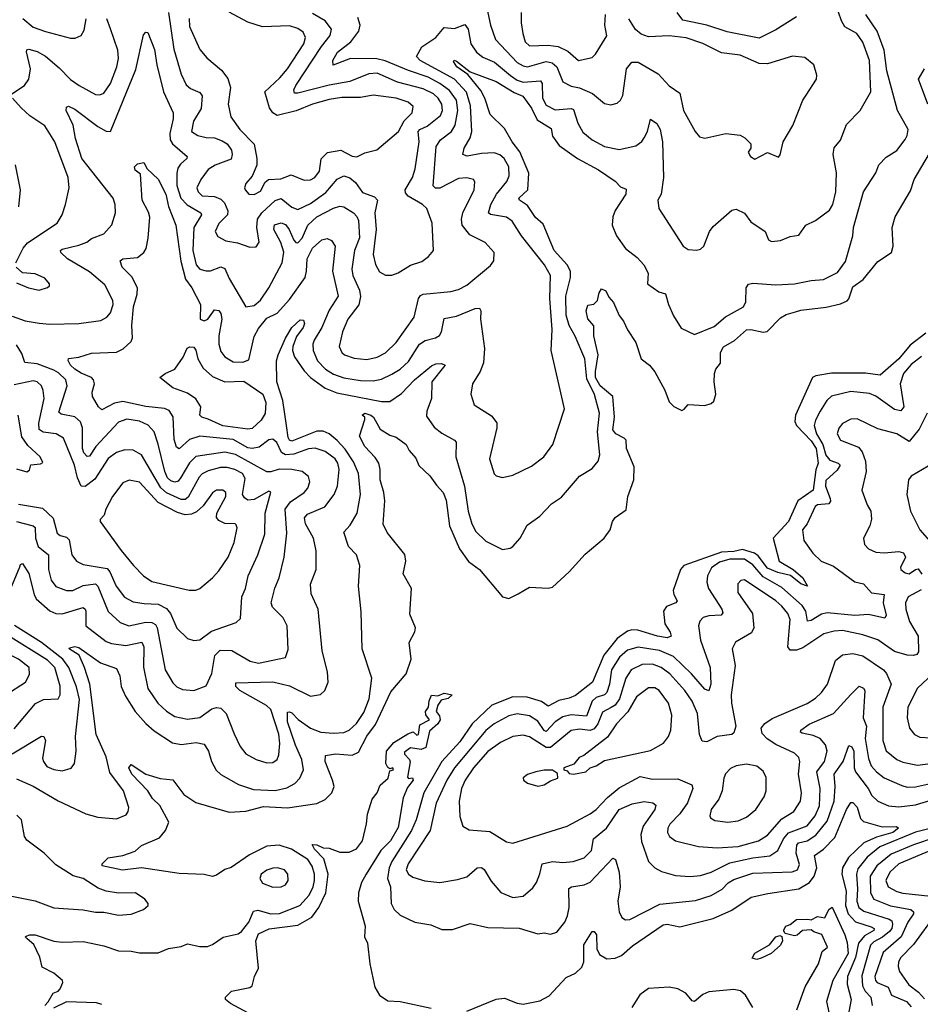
# Model space of a CAD drawing. Extents: x 1552294 to 1694791, y 811929 to 917222.
# Tile 22 of 256: x 1559891 to 1564208, y 849511 to 854231. Entities that reach past the tile are written whole.
import ezdxf

# ---------------------------------------------------------------- set-up
doc = ezdxf.new("R2010")
doc.units = 0

msp = doc.modelspace()

# ---------------------------------------------------------------- linework, layer by layer
at = {"layer": '0CON10XD'}
for points in [[(1562122.8, 854322.8), (1562148.2, 854205), (1562172, 854135), (1562276.2, 854026.2), (1562305, 854008.7), (1562325, 854004.8), (1562415, 854030), (1562444.2, 854024.2), (1562465.3, 854005), (1562495, 853932.9), (1562535, 853912.7), (1562575, 853904.7), (1562636.3, 853876.3), (1562695, 853828.9), (1562725, 853823.1), (1562755, 853830), (1562771.4, 853845), (1562782.7, 853867.3), (1562799.6, 853995), (1562825, 854026.4), (1562855, 854026.8), (1562950.9, 853970.9), (1563005, 853914.4), (1563055, 853878.1), (1563073.5, 853795), (1563128.6, 853695), (1563149.5, 853669.5), (1563175, 853662), (1563275.7, 853685.7), (1563345, 853677.1), (1563366.2, 853665), (1563396.2, 853635), (1563396.2, 853615), (1563382.9, 853595), (1563394.2, 853575), (1563415, 853562), (1563475, 853593.8), (1563528.3, 853571.7), (1563536.4, 853583.6), (1563550, 853645), (1563596.3, 853723.7), (1563645.7, 853845), (1563661.5, 853868.5), (1563710, 853945), (1563712.5, 853965), (1563697.1, 854015), (1563655, 854049.2), (1563595, 854055.6), (1563475, 854019.2), (1563435, 854020.3), (1563345, 854060), (1563255, 854072.3), (1563165, 854116.4), (1563085, 854144.2), (1563005, 854153.5), (1562905, 854148.7), (1562870.7, 854160.7), (1562843.2, 854183.2), (1562810.9, 854235)], [(1559848, 851505), (1559891.7, 851608.3), (1559895, 851618.8), (1559905, 851623.3), (1559935, 851575.8), (1559960.5, 851475), (1559970.8, 851455), (1560035, 851397.1), (1560065, 851385.2), (1560095, 851383.5), (1560195, 851412.7), (1560205, 851405.8), (1560207.6, 851395), (1560208.2, 851325), (1560305, 851250), (1560330.4, 851240.4), (1560400.3, 851230.3), (1560476.4, 851246.4), (1560486.4, 851225), (1560485, 851127.5), (1560505.3, 851025), (1560553.9, 850955), (1560595, 850916.8), (1560635, 850891.3), (1560695, 850878.4), (1560755, 850886.6), (1560812.1, 850927.9), (1560835, 850934.1), (1560855, 850931.3), (1560881.1, 850905), (1560918.4, 850808.4), (1560947.3, 850747.3), (1560975, 850712.2), (1561024.7, 850684.7), (1561075, 850668.2), (1561105, 850669.5), (1561124.7, 850685.3), (1561133.4, 850706.6), (1561138.3, 850761.7), (1561133.5, 850806.5), (1561095.2, 850925), (1561074.2, 850944.2), (1560946.5, 851015), (1560926.5, 851035), (1560927.1, 851052.9), (1561105, 851057.7), (1561185, 851038.1), (1561285, 850987.9), (1561333.3, 850996.7), (1561354.2, 851015), (1561369.4, 851055), (1561367.1, 851105), (1561341.5, 851205), (1561321.8, 851405), (1561288.6, 851478.6), (1561285.5, 851525), (1561312.3, 851595), (1561311.8, 851685), (1561299.3, 851745), (1561260.7, 851815), (1561256.8, 851843.2), (1561269.9, 851860.1), (1561353.9, 851896.1), (1561398.2, 851955), (1561414.7, 851995.3), (1561421.9, 852075), (1561415.7, 852105), (1561403.7, 852125), (1561355, 852161.6), (1561306.7, 852176.7), (1561275, 852173.2), (1561205, 852148.8), (1561164.4, 852145), (1561145.7, 852155.7), (1561123.5, 852203.5), (1561105, 852220.4), (1561085, 852216.2), (1561038.3, 852181.7), (1561005, 852175.2), (1560985, 852179.3), (1560915, 852218.6), (1560755, 852235.2), (1560705, 852218.1), (1560655, 852173.6), (1560642, 852182), (1560631.2, 852218.8), (1560627, 852327), (1560607.8, 852357.8), (1560585, 852366.6), (1560495, 852377.4), (1560385, 852400.9), (1560345, 852393), (1560285, 852360.5), (1560269.1, 852375), (1560239.5, 852425), (1560238.5, 852445), (1560248.9, 852485), (1560245.4, 852505), (1560235, 852515.9), (1560185, 852535.8), (1560154.7, 852555), (1560133.9, 852575), (1560122.7, 852597.3), (1560125, 852606), (1560175, 852612.5), (1560235, 852632.1), (1560355, 852637.7), (1560386.8, 852653.2), (1560425, 852687.5), (1560431.5, 852705), (1560427.8, 852765), (1560436.2, 852853.8), (1560454.2, 852915), (1560455.8, 852945), (1560428.8, 852998.8), (1560382.5, 853045), (1560372, 853075), (1560385.6, 853084.4), (1560455, 853090.4), (1560486.8, 853115), (1560496.6, 853133.4), (1560506.3, 853183.7), (1560514.2, 853284.2), (1560508.5, 853308.5), (1560478.9, 853365), (1560470, 853490), (1560445, 853508.8), (1560441.9, 853525), (1560455, 853539.2), (1560486.7, 853546.7), (1560502, 853515), (1560555, 853466), (1560591, 853395), (1560604.4, 853335), (1560639.6, 853245), (1560663.1, 853073.1), (1560686.3, 852986.3), (1560716.4, 852945), (1560757.1, 852865), (1560755.4, 852795.4), (1560775, 852787.3), (1560792.9, 852795), (1560825, 852839.5), (1560845, 852836.7), (1560855, 852822.5), (1560859.5, 852795), (1560845.7, 852715), (1560845.8, 852675), (1560855, 852640.8), (1560874.7, 852614.7), (1560915, 852590.9), (1560961.1, 852588.9), (1560989.6, 852600.4), (1561015, 852711.4), (1561035, 852751.2), (1561075, 852800.8), (1561125, 852824.4), (1561185, 852889.6), (1561258.7, 852995), (1561266.5, 853025), (1561269.8, 853085), (1561295, 853135.6), (1561340, 853175), (1561365, 853182.2), (1561385, 853171.9), (1561403.6, 853145), (1561391.2, 853025), (1561417.5, 852905), (1561375, 852838.8), (1561340, 852755), (1561302.6, 852695), (1561296.8, 852675), (1561298.2, 852645), (1561317.8, 852595), (1561357.1, 852555), (1561395, 852531), (1561445, 852513.9), (1561525, 852500.5), (1561585, 852499.5), (1561625, 852507.1), (1561675, 852531.2), (1561715, 852556), (1561755, 852592.7), (1561806.7, 852675), (1561835, 852692.7), (1561884.7, 852705.3), (1561902.7, 852717.3), (1561913.6, 852735), (1561925, 852797.8), (1561985, 852809.2), (1562075, 852846.2), (1562095, 852847.5), (1562100.8, 852835), (1562100.3, 852795), (1562119.6, 852655), (1562113.7, 852586.3), (1562098.5, 852545), (1562062.2, 852485), (1562053.1, 852435), (1562070, 852385), (1562152.3, 852332.3), (1562177.9, 852297.9), (1562178.8, 852275), (1562143.3, 852125), (1562165, 852053.8), (1562175, 852044.2), (1562205, 852035.7), (1562255, 852047.8), (1562345, 852090), (1562404, 852136), (1562446.9, 852195), (1562502.5, 852365), (1562438.9, 852645), (1562444, 852746), (1562432.5, 852895), (1562435.8, 853005), (1562406.4, 853055), (1562296.8, 853195), (1562251.5, 853265), (1562224, 853284), (1562147.7, 853297.7), (1562138.9, 853305), (1562149.3, 853345), (1562176.6, 853395), (1562226.9, 853455), (1562237.9, 853482.1), (1562236.3, 853525), (1562213.4, 853565), (1562192.7, 853582.7), (1562165, 853592.3), (1562105, 853589.4), (1562036.1, 853576.1), (1562015.6, 853585), (1562022, 853615), (1562051.1, 853665), (1562058.7, 853695), (1562052, 853818), (1562033, 853883), (1561974.9, 853944.9), (1561810.7, 854035), (1561793.8, 854055), (1561818.7, 854101.3), (1561885.3, 854145), (1561925, 854192.9), (1561975, 854188.9), (1562025, 854208.2), (1562041.3, 854185), (1562054.1, 854115), (1562081.4, 854075), (1562111.8, 854051.8), (1562167.1, 854027.1), (1562243.9, 853963.9), (1562275, 853941.5), (1562305, 853930.7), (1562387.9, 853937.9), (1562395.2, 853925), (1562396.9, 853855), (1562415, 853820.8), (1562458, 853798), (1562534.7, 853804.7), (1562545, 853800.8), (1562566.8, 853735), (1562591, 853691), (1562635, 853654.1), (1562695, 853622.4), (1562765, 853608.2), (1562845, 853626.2), (1562873.1, 853646.9), (1562885, 853664.4), (1562899.7, 853695), (1562915, 853753.8), (1562945, 853732.5), (1562960.7, 853705), (1562971.6, 853645), (1562977.3, 853475), (1562965.5, 853395), (1562949.2, 853365), (1562954.5, 853325), (1563070.6, 853145), (1563095, 853128.9), (1563135.7, 853125.7), (1563155, 853131.1), (1563170.9, 853145), (1563198.2, 853215), (1563215, 853238.9), (1563305, 853317.1), (1563325, 853322.5), (1563365, 853302.9), (1563395, 853261.4), (1563464.6, 853215), (1563480.5, 853175), (1563495, 853167.9), (1563537.2, 853172.8), (1563585, 853190.8), (1563625, 853198), (1563660, 853245), (1563705, 853267.5), (1563772, 853318), (1563788.4, 853345), (1563802.5, 853405), (1563806.1, 853496.1), (1563790.5, 853585), (1563795, 853616.7), (1563825, 853653.3), (1563855, 853728.8), (1563920, 853795), (1563970.7, 853885), (1563964.8, 854034.8), (1563933, 854123), (1563903.9, 854163.9), (1563846.8, 854196.8), (1563830, 854225), (1563816.4, 854266.4)], [(1560604.8, 854265), (1560630.1, 854090.1), (1560665, 853969.2), (1560688.8, 853918.8), (1560710.3, 853900.3), (1560755, 853882.2), (1560766.2, 853865), (1560761.4, 853805), (1560724.7, 853745), (1560714.5, 853695), (1560745.7, 853675.7), (1560785, 853665.3), (1560825, 853663.6), (1560860.8, 853650.8), (1560885.5, 853635), (1560906.1, 853605), (1560910, 853585), (1560905, 853561.4), (1560827.3, 853532.7), (1560795, 853513.1), (1560758.8, 853465), (1560739.6, 853425), (1560746.2, 853405), (1560765, 853386.8), (1560825, 853382.6), (1560855, 853370), (1560872.8, 853352.8), (1560888.3, 853315), (1560886.7, 853295), (1560845, 853253.6), (1560827.5, 853215), (1560840.7, 853190.7), (1560879.9, 853169.9), (1560935, 853161.3), (1560995, 853140.6), (1561025, 853142.5), (1561039.1, 853165), (1561028.1, 853235), (1561031.6, 853275), (1561051.9, 853305), (1561115, 853363.8), (1561145, 853373.6), (1561195, 853332.8), (1561225, 853321.1), (1561285, 853350.4), (1561358.1, 853401.9), (1561413, 853467), (1561445, 853482.5), (1561473.4, 853473.4), (1561500.4, 853450.4), (1561535, 853401.6), (1561591, 853381), (1561605.6, 853365.6), (1561593.2, 853305), (1561600.4, 853225), (1561585.3, 853105), (1561596.5, 853056.5), (1561615, 853022.9), (1561645, 853005.6), (1561675, 853006.9), (1561705, 853017.1), (1561765, 853053.3), (1561818.7, 853071.3), (1561851.2, 853095), (1561874, 853125), (1561868.5, 853255), (1561842.7, 853325), (1561821.5, 853345), (1561753.2, 853385), (1561740.5, 853400.5), (1561739, 853415), (1561774, 853475), (1561786.1, 853515), (1561805.5, 853644.5), (1561800.7, 853695), (1561809.5, 853705), (1561845, 853719.8), (1561908, 853772), (1561918.1, 853795), (1561915.2, 853825), (1561897.1, 853855), (1561874.1, 853875), (1561825, 853898.6), (1561701.5, 853931.5), (1561605, 853974.3), (1561565, 853971.6), (1561473.8, 853935), (1561375, 853916.7), (1561225, 853877.8), (1561208.9, 853878.9), (1561205.4, 853895), (1561215.3, 853915), (1561337.5, 854102.5), (1561378.7, 854155), (1561386, 854185), (1561355, 854224.7), (1561295, 854259.7)], [(1560703, 854237), (1560705, 854197.5), (1560755, 854087.5), (1560788.1, 854048.1), (1560858.8, 853988.8), (1560888.3, 853948.3), (1560901.2, 853905), (1560889.6, 853825), (1560902.9, 853765), (1560946, 853705), (1561015, 853634.2), (1561027.9, 853565), (1561027.4, 853532.6), (1561005, 853480), (1560975.7, 853445), (1560969.2, 853425), (1560972.5, 853415), (1560988.8, 853395), (1561015, 853392.2), (1561045, 853409.4), (1561068.1, 853451.9), (1561084.4, 853465), (1561142.4, 853467.6), (1561192.2, 853487.8), (1561255, 853461.2), (1561285, 853463.7), (1561305, 853474.4), (1561328.7, 853505), (1561336.3, 853563.7), (1561366.6, 853593.4), (1561431.2, 853605), (1561485, 853577.3), (1561507.4, 853572.6), (1561545, 853592), (1561602.9, 853607.1), (1561707.3, 853695), (1561734.5, 853745.5), (1561772.5, 853785), (1561777.8, 853815), (1561752.5, 853835), (1561695.8, 853855), (1561585, 853868.9), (1561525, 853857.4), (1561435, 853858), (1561375, 853848), (1561295, 853826.5), (1561216.3, 853793.7), (1561125, 853770.8), (1561105, 853783.8), (1561088.4, 853808.4), (1561065.4, 853885), (1561138.7, 853951.3), (1561174.3, 853995.7), (1561253.8, 854115), (1561261.4, 854145), (1561250.6, 854170.6), (1561225, 854188.3), (1561185, 854201.7), (1561055, 854195.8), (1560985, 854218.7), (1560895, 854267.1)], [(1562295.4, 854265), (1562294.6, 854215), (1562302.3, 854165), (1562313.9, 854125), (1562335, 854105.4), (1562425, 854109), (1562472.5, 854102.5), (1562519, 854079), (1562570, 854035), (1562635, 854050), (1562651.8, 854065), (1562705, 854152.5), (1562695.8, 854205), (1562698.6, 854255)], [(1563615, 854244.2), (1563515, 854181.4), (1563435, 854141.6), (1563282.4, 854172.4), (1563185, 854204.3), (1563069.1, 854229.1), (1563041.9, 854265)], [(1559852.9, 853875), (1559914.5, 853915.5), (1559935.3, 853945), (1559943.4, 853995), (1559923.9, 854076.1), (1559925, 854086.2), (1559935, 854090), (1559975, 854078.4), (1560015, 854055.9), (1560080.5, 854000.5), (1560134.4, 853944.4), (1560176.9, 853915), (1560255, 853872.5), (1560275, 853870), (1560295, 853877.8), (1560325.6, 853924.4), (1560356.4, 854005), (1560364.6, 854045), (1560360.7, 854085), (1560326.2, 854186.2), (1560308.4, 854235)], [(1559855, 852808.9), (1559917.9, 852787.9), (1559985, 852776.1), (1560035, 852771.3), (1560175, 852774), (1560280.5, 852789.5), (1560309.2, 852805), (1560326.5, 852825), (1560339.1, 852865), (1560337.5, 852885), (1560299.4, 852959.4), (1560225, 853022.5), (1560119.6, 853085), (1560088.2, 853115), (1560087.1, 853125), (1560095, 853130.5), (1560175, 853149.2), (1560212.5, 853165), (1560235, 853182), (1560294.3, 853205), (1560333, 853247), (1560349.5, 853305), (1560348.8, 853345), (1560338.5, 853375), (1560188.9, 853565), (1560159, 853661), (1560147.2, 853725), (1560114.5, 853795), (1560115, 853811.2), (1560125, 853815.5), (1560155, 853802.3), (1560265, 853718.8), (1560305, 853695.7), (1560325.7, 853694.3), (1560447.8, 853992.2), (1560485, 854158.8), (1560495, 854171.4), (1560505, 854168.6), (1560537, 854087), (1560548.1, 854015), (1560580, 853885), (1560626.2, 853785), (1560626.7, 853755), (1560610.4, 853685), (1560611.6, 853655), (1560623.2, 853635), (1560693.3, 853575), (1560692.5, 853565), (1560661.3, 853538.7), (1560649.7, 853519.7), (1560643.6, 853495), (1560644.3, 853435.7), (1560663.2, 853375), (1560693.9, 853343.9), (1560758.8, 853305), (1560762.5, 853295), (1560725.2, 853235), (1560721.7, 853125), (1560737.4, 853055), (1560754.4, 853034.4), (1560785, 853026.2), (1560805, 853027.1), (1560855, 853046.6), (1560875, 853037.5), (1560895, 852990.6), (1560975, 852854.4), (1561015, 852861.2), (1561045, 852886.7), (1561085.3, 852944.7), (1561149.9, 853065), (1561156.7, 853116.7), (1561142.5, 853162.5), (1561109.7, 853225), (1561112.7, 853247.3), (1561143.6, 853256.4), (1561165, 853249.4), (1561182.8, 853225), (1561205, 853174.4), (1561215, 853163.3), (1561225, 853161.8), (1561245, 853183.6), (1561271.7, 853245), (1561315, 853285.7), (1561395, 853327.3), (1561425, 853336.4), (1561445, 853333.6), (1561490.9, 853305), (1561507.4, 853287.4), (1561515, 853268), (1561519.4, 853185), (1561495.2, 853125), (1561483.4, 853035), (1561488.4, 853005), (1561520.6, 852935), (1561524, 852904), (1561516, 852864), (1561464.6, 852795), (1561437.9, 852735), (1561422.9, 852665), (1561434.5, 852635), (1561448, 852625), (1561495, 852608.4), (1561555, 852602.5), (1561605, 852612.4), (1561645, 852633.4), (1561695.9, 852684.1), (1561781.8, 852805), (1561802.9, 852895), (1561811.7, 852908.3), (1561825, 852915.3), (1561958, 852928), (1561995, 852937.5), (1562035, 852958.5), (1562148.3, 853051.7), (1562164, 853075), (1562165.8, 853115), (1562123, 853163), (1562048.7, 853198.7), (1562012.6, 853245), (1562008.9, 853275), (1562015.3, 853305), (1562069.2, 853415), (1562073.2, 853453.2), (1562065.8, 853465), (1562035, 853473.3), (1561995, 853468.8), (1561905, 853422.9), (1561883.5, 853423.5), (1561872.3, 853435), (1561887.2, 853622.7), (1561908.5, 853655), (1561960.9, 853695), (1561978.1, 853725), (1561991.5, 853795), (1561985.6, 853845.6), (1561951.4, 853891.4), (1561904.5, 853924.5), (1561849.3, 853955), (1561755, 853987.8), (1561643.6, 854033.6), (1561603.2, 854043.2), (1561476, 854044), (1561393.3, 854013.3), (1561391.8, 854035), (1561413.7, 854075), (1561478.6, 854125), (1561515.9, 854175), (1561522.7, 854205), (1561511.7, 854241.7)], [(1559905.9, 854235.9), (1559955, 854195.3), (1560014.3, 854174.3), (1560135, 854141.9), (1560157.6, 854142.4), (1560185, 854154.2), (1560200.3, 854179.7), (1560210.3, 854235)], [(1561922.9, 852565), (1561866.7, 852495), (1561865.8, 852415), (1561843.1, 852355), (1561840.9, 852330.9), (1561877.6, 852277.6), (1561915, 852249.2), (1561976, 852216), (1561983.1, 852205), (1561982, 852135), (1562023.1, 851995), (1562041, 851875), (1562058.1, 851815), (1562077.2, 851777.2), (1562125, 851730.9), (1562205, 851691.4), (1562242.5, 851697.5), (1562254.3, 851705.7), (1562290, 851745), (1562322.8, 851807.2), (1562385, 851850.8), (1562439.7, 851910.3), (1562488, 851942), (1562575, 852042), (1562635, 852078.8), (1562664, 852115), (1562672.5, 852145), (1562660, 852255), (1562669.6, 852345), (1562646.2, 852433.8), (1562609.3, 852509.3), (1562600.2, 852605), (1562554.2, 852714.2), (1562524.5, 852765), (1562510.7, 852815), (1562509.4, 852905), (1562531.7, 852995), (1562532, 853025), (1562515.3, 853055), (1562453, 853125), (1562400.7, 853250.7), (1562362.8, 853282.8), (1562325, 853340.7), (1562286.9, 853365), (1562282.9, 853375), (1562327.5, 853415), (1562331.9, 853495), (1562287.9, 853597.9), (1562252, 853645), (1562215, 853708.8), (1562146.1, 853776.1), (1562120.4, 853855), (1562101.8, 853891.8), (1562038.7, 853968.7), (1561987.1, 854005), (1561970.5, 854029.5), (1561974.1, 854035.9), (1561985, 854032.5), (1562051.1, 853981.1), (1562175, 853934.6), (1562261.5, 853881.5), (1562303.5, 853863.5), (1562345, 853806.2), (1562371.3, 853751.3), (1562438.8, 853708.8), (1562445, 853672), (1562477.3, 853627.3), (1562565, 853565.4), (1562665, 853510.4), (1562745, 853456.9), (1562770.3, 853430.3), (1562797.9, 853417.9), (1562796.4, 853395), (1562745, 853315.6), (1562734.1, 853285), (1562731.8, 853245), (1562752.5, 853195), (1562795, 853134.5), (1562850.2, 853090.2), (1562882.5, 853055), (1562903.8, 853015), (1562900, 852965), (1562955, 852925.8), (1562986.9, 852916.9), (1563001.1, 852865), (1563025, 852811.2), (1563062.1, 852752.1), (1563125, 852722), (1563219.4, 852760.6), (1563273.7, 852806.3), (1563360.8, 852855), (1563371.2, 852878.8), (1563372.9, 852945), (1563385, 852962.9), (1563405, 852967.8), (1563515, 852959.6), (1563605, 852964.7), (1563685, 852981.1), (1563744.7, 852985.3), (1563810.4, 853019.6), (1563848.9, 853071.1), (1563883.9, 853195), (1563887.8, 853235), (1563935, 853406.2), (1563995, 853496.7), (1564009.4, 853535), (1564045, 853571.4), (1564095, 853604.2), (1564135, 853655.7), (1564145.5, 853675.5), (1564149.6, 853705), (1564098.6, 853795), (1564048.2, 853985), (1564034.8, 854085), (1564001.8, 854175), (1563947.6, 854255)], [(1564243.8, 853825), (1564200, 853945), (1564228, 853995)], [(1559873.1, 853065), (1559908, 853135), (1559929, 853161), (1560070.6, 853255), (1560094.4, 853295), (1560111.1, 853345), (1560128.1, 853425), (1560123.5, 853475), (1560059.1, 853645), (1560011.5, 853721.5), (1559939.5, 853769.5), (1559897.4, 853807.4), (1559856.7, 853855)], [(1560010.8, 849505), (1560027.7, 849522.3), (1560051.2, 849565), (1560075, 849574.4), (1560084.3, 849585), (1560097.5, 849615), (1560096.2, 849625), (1560055, 849661.2), (1559999.2, 849689.2), (1559986.9, 849736.9), (1559958.3, 849798.3), (1559926.2, 849825), (1559917.5, 849835), (1559922.3, 849837.7), (1559940, 849845), (1559965, 849844.3), (1560055, 849813.3), (1560095, 849808.6), (1560195, 849812.9), (1560295, 849791.6), (1560365, 849767.9), (1560425, 849766.4), (1560465, 849758.5), (1560555, 849758), (1560605, 849779.3), (1560665, 849788), (1560695, 849801.5), (1560755, 849788.1), (1560791.2, 849788.8), (1560815, 849798), (1560866.4, 849833.6), (1560938.8, 849848.8), (1560955, 849860.8), (1560989.1, 849905), (1561012.4, 849957.6), (1561032.8, 849962.8), (1561095, 849944.4), (1561136, 849946), (1561233.1, 849985), (1561278.2, 850035), (1561298.5, 850075), (1561304.4, 850105), (1561304, 850135), (1561293.7, 850173.7), (1561271.9, 850205), (1561193.8, 850255), (1561135, 850273.4), (1561075, 850269.8), (1560991.9, 850228.1), (1560905, 850167.6), (1560875, 850158.1), (1560835, 850130.4), (1560815, 850123.8), (1560775, 850133.6), (1560655, 850138.2), (1560475, 850164.6), (1560384.1, 850154.1), (1560286.7, 850175), (1560286, 850185), (1560315, 850212.9), (1560385, 850224.2), (1560445, 850245.7), (1560475, 850272.5), (1560560.5, 850309.5), (1560590, 850345), (1560605.8, 850385), (1560563.5, 850463.5), (1560527.2, 850497.2), (1560504.5, 850535), (1560428, 850615), (1560414.2, 850645), (1560425, 850660), (1560495, 850614.4), (1560565, 850594), (1560625, 850586.9), (1560677.3, 850517.3), (1560735, 850478.4), (1560895, 850432), (1560975, 850437.5), (1561060.3, 850459.7), (1561175, 850453.6), (1561315, 850474.5), (1561355, 850492.5), (1561387.5, 850525), (1561398.5, 850555), (1561391.2, 850585), (1561354.7, 850675), (1561356.4, 850703.6), (1561405, 850711.2), (1561485, 850705.8), (1561515, 850720.4), (1561555, 850796.7), (1561597, 850853), (1561670.7, 851009.3), (1561742.8, 851095), (1561767.3, 851165), (1561757.3, 851245), (1561785, 851296), (1561788.8, 851315), (1561761.7, 851381.7), (1561768.6, 851505), (1561729.6, 851575), (1561742.1, 851635), (1561736.6, 851666.6), (1561652.4, 851772.4), (1561633.1, 851813.1), (1561641.8, 851925), (1561636.2, 851965), (1561619.4, 852025), (1561619.3, 852075), (1561612.3, 852105), (1561595, 852132.5), (1561545, 852184.2), (1561520, 852235), (1561545.8, 852315), (1561545.7, 852325.7), (1561533.3, 852335), (1561545, 852345.2), (1561575, 852334.5), (1561586.6, 852325), (1561618.3, 852268.3), (1561665, 852240), (1561695, 852230), (1561742.9, 852195), (1561758.1, 852165), (1561789.2, 852129.2), (1561805, 852093.8), (1561857.1, 852045), (1561888.8, 851998.8), (1561921.5, 851965), (1561935, 851927.5), (1561951.2, 851805), (1562000, 851695), (1562042.9, 851632.9), (1562094.3, 851595), (1562205, 851464.3), (1562235, 851456.7), (1562281.1, 851478.9), (1562335, 851510.8), (1562425, 851506), (1562445, 851511.2), (1562525, 851584.3), (1562601.2, 851668.8), (1562691.9, 851745), (1562721.1, 851785), (1562733.3, 851825), (1562746, 851844), (1562798.1, 851881.9), (1562805.9, 851945), (1562834.1, 852025), (1562836.8, 852086.8), (1562799.7, 852175), (1562797.8, 852215), (1562789.2, 852225), (1562749.1, 852245), (1562734.6, 852265), (1562742.9, 852325), (1562734.8, 852424.8), (1562674, 852475), (1562651.7, 852515), (1562650.8, 852545), (1562664.5, 852625), (1562643.2, 852715), (1562642.8, 852762.8), (1562615, 852796.2), (1562606.2, 852835), (1562615, 852862.5), (1562643.3, 852866.7), (1562660, 852885), (1562667.9, 852922.1), (1562680, 852940), (1562700.9, 852930.9), (1562715, 852901.2), (1562737.5, 852875), (1562765, 852812.5), (1562785.8, 852785), (1562804.5, 852744.5), (1562845, 852683.3), (1562870, 852605), (1562910, 852575), (1562935, 852543.3), (1562982.9, 852455), (1563005, 852398.8), (1563026.8, 852376.8), (1563065, 852358), (1563076.6, 852363.4), (1563095, 852386.7), (1563175, 852381.8), (1563205, 852390.3), (1563217.9, 852402.1), (1563227.7, 852435), (1563219.8, 852495), (1563221.3, 852535), (1563227.9, 852555), (1563249.8, 852585), (1563250.7, 852635), (1563265, 852661.9), (1563316.9, 852693.1), (1563375, 852744), (1563395, 852746.3), (1563455, 852732.2), (1563474.3, 852735.7), (1563537.9, 852802.1), (1563565, 852817.5), (1563609.6, 852830.4), (1563635, 852838.5), (1563756.6, 852853.4), (1563825, 852869.5), (1563856.7, 852883.3), (1563865, 852892), (1563885, 852950.2), (1563934.6, 852985.4), (1564005, 853071.5), (1564069.2, 853115), (1564077.5, 853145), (1564073.1, 853235), (1564088.1, 853285), (1564160.3, 853409.7), (1564179.4, 853465), (1564251.5, 853588.5)], [(1559886.7, 853333.3), (1559895.6, 853415), (1559870.6, 853535)], [(1559875, 852970), (1559932.5, 852945), (1559985, 852934.5), (1560025, 852946.7), (1560033.3, 852955), (1560033.3, 852965), (1560011.7, 852991.7), (1559965, 853012.5), (1559905, 853016.7), (1559874.5, 853044.5)], [(1559875, 850591.2), (1559955, 850556.9), (1560075, 850486), (1560208, 850425), (1560265, 850408.9), (1560355, 850399.6), (1560400.8, 850419.2), (1560411.8, 850435), (1560414.7, 850455.3), (1560389.2, 850535), (1560323.1, 850623.1), (1560305, 850696.7), (1560257.3, 850805), (1560228, 851045), (1560201.2, 851125), (1560175.5, 851185.5), (1560127.5, 851215), (1560130, 851220), (1560155, 851226.9), (1560175, 851221.9), (1560278.5, 851148.5), (1560355, 851120.8), (1560370.9, 851085), (1560377.3, 851035), (1560398, 850988), (1560445, 850915.5), (1560496.4, 850856.4), (1560535, 850821.5), (1560624.2, 850764.2), (1560665, 850756), (1560736.5, 850766.5), (1560775, 850758.9), (1560796.5, 850725), (1560810.5, 850675), (1560832.9, 850632.9), (1560855, 850613.5), (1560939.2, 850565), (1561011, 850541), (1561115, 850535.3), (1561171.9, 850548.1), (1561210.4, 850569.6), (1561233.9, 850595), (1561251.2, 850635), (1561243.3, 850685), (1561212.8, 850752.8), (1561174.2, 850865), (1561175, 850910.8), (1561185, 850913.6), (1561195, 850907.7), (1561226.1, 850876.1), (1561285.7, 850835), (1561335, 850815.3), (1561395, 850811.1), (1561445, 850814.1), (1561470, 850825), (1561505, 850857.9), (1561540.8, 850909.2), (1561566.2, 850975), (1561579.6, 851075), (1561533.3, 851215), (1561527.7, 851392.3), (1561515.8, 851515.8), (1561521.4, 851615), (1561505.7, 851665), (1561466.9, 851705), (1561444.4, 851775), (1561475, 851808.1), (1561508.2, 851865), (1561524.7, 851955), (1561515.6, 852055.6), (1561491.2, 852111.2), (1561451.7, 852171.7), (1561413.4, 852213.4), (1561373.9, 852245), (1561345, 852258), (1561315, 852257.9), (1561195, 852210.5), (1561184.7, 852214.7), (1561177.4, 852227.4), (1561169.5, 852285), (1561153, 852405), (1561124.2, 852494.2), (1561122.6, 852595), (1561129.6, 852625), (1561165, 852704.5), (1561195, 852755.4), (1561235, 852791.5), (1561250.9, 852790.9), (1561255.9, 852775), (1561249.4, 852755), (1561217.3, 852712.7), (1561200.6, 852665), (1561199.2, 852645), (1561207.6, 852615), (1561255, 852546.8), (1561285.4, 852515), (1561355, 852463.8), (1561411.4, 852441.4), (1561625, 852400), (1561665, 852401.1), (1561720.7, 852439.3), (1561782.9, 852505), (1561865, 852572.1), (1561885, 852581.5), (1561913, 852583), (1561930, 852575), (1561922.9, 852565)], [(1564235, 852728.5), (1564159.6, 852670.4), (1564105, 852605.4), (1564015, 852527.5), (1563945, 852536.4), (1563783, 852537)], [(1559875, 851825.6), (1559955, 851805.2), (1559965.9, 851795.9), (1559967.5, 851745), (1559979.2, 851705), (1560029.4, 851665), (1560029.2, 851595), (1560042.7, 851545), (1560065, 851513.3), (1560115, 851494), (1560145, 851494.7), (1560195, 851518.3), (1560255, 851527.1), (1560265.4, 851515.4), (1560315, 851394.5), (1560371.9, 851341.9), (1560415, 851324.8), (1560495, 851343), (1560525, 851341), (1560542.4, 851332.4), (1560550.6, 851315), (1560588, 851115), (1560625, 851051.9), (1560645, 851032.2), (1560670.8, 851020.8), (1560725, 851016.1), (1560785, 851038.1), (1560812.7, 851097.3), (1560826.2, 851183.8), (1560851.7, 851208.3), (1560907.8, 851207.8), (1560995.8, 851155.8), (1561035, 851146.6), (1561165, 851174.2), (1561178, 851212), (1561172.9, 851325), (1561153.5, 851363.5), (1561102.9, 851415), (1561096.9, 851435), (1561113.7, 851506.3), (1561135.4, 851555), (1561159.3, 851655), (1561170.9, 851769.1), (1561163.5, 851885), (1561189.9, 851920.1), (1561254.5, 851965), (1561272.7, 851985), (1561281.5, 852015), (1561275, 852040.8), (1561244.8, 852064.8), (1561195, 852074.4), (1561135, 852075.8), (1561095, 852063), (1561075, 852063.8), (1560925.8, 852145.8), (1560875, 852158.2), (1560735, 852136.6), (1560705, 852106.7), (1560663.6, 852036.4), (1560650.8, 852019.2), (1560635, 852014.2), (1560615, 852020.7), (1560600, 852035), (1560586.4, 852065), (1560555.5, 852195.5), (1560535.2, 852255.2), (1560507.5, 852287.5), (1560465, 852305.7), (1560405, 852316.7), (1560365, 852302), (1560255.9, 852184.1), (1560225, 852137.9), (1560215, 852136.2), (1560198.9, 852155), (1560192, 852175), (1560192.5, 852275), (1560183.1, 852303.1), (1560155, 852326.5), (1560089.7, 852339.8), (1560079.4, 852349.4), (1560119.4, 852475), (1560112.8, 852505), (1560077.7, 852537.7), (1560055, 852550.4), (1559975, 852580.8), (1559915, 852587.8), (1559900.7, 852630.7), (1559875, 852672.3)], [(1560985, 852267.3), (1560865, 852284.3), (1560795, 852316.7), (1560763.8, 852325), (1560754.5, 852335), (1560759.4, 852375), (1560735, 852413.3), (1560695, 852440.4), (1560625, 852466.7), (1560562.5, 852515), (1560588.8, 852535), (1560634.5, 852555.5), (1560675, 852612.5), (1560694.4, 852655.6), (1560706.6, 852663.4), (1560725, 852660.5), (1560735.9, 852645.9), (1560744.4, 852605), (1560770.9, 852560.9), (1560815, 852521.2), (1560875, 852494.7), (1560965, 852498.6), (1561056.3, 852436.3), (1561071, 852395), (1561067, 852343), (1561049, 852311), (1561005, 852270.4), (1560985, 852267.3)], [(1564213.8, 852616.2), (1564165, 852578), (1564128.1, 852535), (1564111.3, 852485), (1564128.7, 852375), (1564115, 852355.5), (1564085, 852361.9), (1563995, 852425.9), (1563965, 852439.3), (1563875, 852448.6), (1563783.1, 852426.9), (1563760.4, 852405), (1563727.4, 852355), (1563705, 852310.6), (1563699.8, 852285), (1563711.2, 852245), (1563740.3, 852195), (1563755, 852143.8), (1563775, 852119.8), (1563814.3, 852105), (1563824.5, 852095), (1563808.8, 852071.2), (1563755, 852021.2), (1563753.4, 851995), (1563775.9, 851935), (1563777.8, 851922.2), (1563769.2, 851910.8), (1563714.7, 851905.3), (1563703.4, 851896.6), (1563665.8, 851815), (1563643.8, 851785), (1563649.4, 851735), (1563693.5, 851673.5), (1563733.3, 851635), (1563791.2, 851611.2), (1563895, 851535.6), (1563935, 851527.1), (1563974.2, 851484.2), (1564035, 851475.8), (1564030.3, 851435), (1564043.9, 851376.1), (1564037.9, 851362.1), (1563959.6, 851379.6), (1563895, 851375.4), (1563761.8, 851388.2), (1563735, 851381.9), (1563685, 851351.2), (1563667.2, 851347.2), (1563659.4, 851395), (1563642, 851422), (1563545, 851509.2), (1563455, 851560.3), (1563405, 851617.5), (1563365.4, 851645), (1563294.7, 851645.3), (1563245, 851630.4), (1563207.1, 851602.9), (1563187.5, 851565), (1563184.6, 851535), (1563192.7, 851505), (1563257.1, 851405), (1563261.8, 851388.2), (1563252.8, 851377.2), (1563195, 851374), (1563167.5, 851365), (1563151.6, 851348.4), (1563144.6, 851325), (1563155, 851256.2), (1563200.6, 851125), (1563203.5, 851046.5), (1563195, 851014), (1563175, 851022.3), (1563111.8, 851095), (1563025, 851178.4), (1562957.8, 851207.8), (1562855, 851223.1), (1562805, 851208.7), (1562766.6, 851175), (1562728.1, 851115), (1562717.5, 851045), (1562704.8, 851005), (1562695, 850994), (1562655, 850981.2), (1562634.4, 850965)], [(1563783, 852537), (1563706.8, 852523.2), (1563691.1, 852515), (1563609.3, 852335), (1563607.2, 852305), (1563614.7, 852285), (1563685, 852212.8), (1563708.6, 852175), (1563718.8, 852105), (1563706.7, 852073.3), (1563694.9, 851975.1), (1563620.5, 851925), (1563576.4, 851825), (1563502.4, 851745), (1563532.2, 851635), (1563599.2, 851595), (1563645, 851555.4), (1563666.7, 851515), (1563635, 851526.7), (1563586.5, 851566.5), (1563525, 851581.5), (1563475, 851602.3), (1563430.6, 851660.6), (1563413.1, 851673.1), (1563355, 851691.8), (1563315, 851681.7), (1563255, 851677.8), (1563074.4, 851615), (1563058.9, 851595), (1563023.2, 851495), (1563026, 851475), (1563042.9, 851445), (1563036, 851435), (1562991.8, 851418.2), (1562977.3, 851395), (1562984.1, 851335), (1563009.3, 851295), (1563014.3, 851275), (1562995, 851268.4), (1562948, 851275), (1562854.8, 851305.2), (1562825, 851306), (1562805, 851299), (1562755.3, 851265), (1562690.9, 851185), (1562636.1, 851055), (1562555, 850991.8), (1562525, 850978.1), (1562475, 850967), (1562425, 850940.4), (1562392.6, 850962.6), (1562323.6, 850983.6), (1562255, 850985.7), (1562155, 850944.3), (1562060.6, 850855), (1562000.3, 850769.7), (1561914, 850675), (1561828.4, 850525), (1561792.3, 850395), (1561769, 850345), (1561674.6, 850195.4), (1561661.9, 850165), (1561654.7, 850115), (1561667.8, 850075), (1561670.9, 849995), (1561685.5, 849965), (1561715, 849938.5), (1561784.6, 849904.6), (1561861.7, 849891.7), (1561915, 849870), (1561965, 849870.6), (1562050.9, 849899.1), (1562135, 849879.1), (1562285, 849875.5), (1562375, 849848.8), (1562405, 849853.3), (1562435, 849847.5), (1562465, 849856.7), (1562504.3, 849905), (1562517.1, 849935), (1562524.6, 849975), (1562524, 850066), (1562536.2, 850075), (1562596.7, 850083.3), (1562625, 850096.6), (1562735, 850211.2), (1562747.5, 850205), (1562764.6, 850144.6), (1562769.6, 850075), (1562758.9, 850005), (1562763.9, 849953.9), (1562778, 849928), (1562795, 849915.6), (1562815, 849917.5), (1562959.2, 849990.8), (1563131.2, 850008.8), (1563205, 850032.6), (1563257.5, 850062.5), (1563287.1, 850092.9), (1563315, 850110), (1563405, 850139.3), (1563594.3, 850145.8), (1563619.1, 850155), (1563629.1, 850180.9), (1563612.4, 850235), (1563616.1, 850273.9), (1563624.6, 850285.4), (1563665.3, 850294.7), (1563707.6, 850322.4), (1563760.8, 850389.2), (1563795.2, 850485), (1563799.3, 850555), (1563795.2, 850614.8), (1563838, 850675), (1563865, 850752.5), (1563880.4, 850745), (1563889.8, 850725), (1563891.6, 850645), (1563897.1, 850625), (1563958.6, 850545), (1563975, 850511.5), (1564005, 850484.7), (1564055, 850462.9), (1564105, 850457.7), (1564185, 850468), (1564275, 850494.4)], [(1559885, 851908.9), (1559999.7, 851889.7), (1560051.2, 851841.2), (1560070, 851770), (1560085, 851759.1), (1560115, 851750.4), (1560127.8, 851737.7), (1560141.5, 851665), (1560163.1, 851635), (1560195, 851619.1), (1560309.9, 851599.9), (1560323.7, 851583.7), (1560353.7, 851515), (1560392.9, 851462.9), (1560435, 851439.6), (1560487.2, 851432.8), (1560555, 851428.5), (1560595, 851408.8), (1560614.2, 851385), (1560645, 851314.4), (1560695, 851264.4), (1560725, 851254.4), (1560755, 851257.8), (1560810.2, 851299.8), (1560927.9, 851342.1), (1560949.1, 851360.9), (1560955.5, 851465), (1560973.5, 851505), (1560986, 851565), (1561033.1, 851665), (1561066.7, 851765), (1561067.4, 851865), (1561095.4, 851965.4), (1561085, 851970.5), (1561015, 851931.5), (1560985, 851927.1), (1560968.4, 851938.4), (1560959.1, 851955), (1560971.1, 852031.1), (1560959.4, 852055), (1560922.5, 852075), (1560885, 852084.8), (1560853.8, 852083.8), (1560795, 852068.5), (1560766.2, 852053.8), (1560751.7, 852038.3), (1560698.6, 851941.4), (1560685, 851931.3), (1560665, 851931.1), (1560595, 851963.5), (1560566.9, 851986.9), (1560475, 852144.5), (1560435, 852167.5), (1560395, 852168.5), (1560355, 852156), (1560315, 852127.2), (1560251.2, 852028.8), (1560205, 851992.4), (1560185, 851994.7), (1560167.9, 852035), (1560154.3, 852095), (1560100.4, 852225), (1560066, 852246), (1560003.9, 852253.9), (1559985, 852266.9), (1559983.1, 852296.9), (1560007.9, 852415), (1560004.1, 852454.1), (1559995, 852475.6), (1559975.6, 852495), (1559955, 852499.7), (1559865, 852480.7)], [(1559875, 852077.8), (1559925, 852063.8), (1559938.3, 852071.7), (1559945, 852096.7), (1559991.2, 852101.2), (1560002.5, 852107.5), (1559989.2, 852135), (1559930.2, 852190.2), (1559901.3, 852231.3), (1559883.2, 852335)], [(1564240.6, 852345), (1564202, 852268), (1564155, 852208.8), (1564095, 852245.9), (1564005, 852269.5), (1563905, 852317.3), (1563875, 852315.5), (1563835, 852295.5), (1563817.3, 852272.7), (1563809.1, 852245), (1563825, 852214.5), (1563912.5, 852182.5), (1563929.7, 852159.7), (1563944.6, 852115), (1563948.2, 852065), (1563928, 851975), (1563953.3, 851905), (1563970.6, 851875), (1563973.4, 851836.6), (1563966.9, 851805), (1563935.7, 851745), (1563940.8, 851715), (1563960, 851695), (1563995, 851678.2), (1564035, 851674.7), (1564105, 851682.1), (1564126.9, 851675), (1564137.8, 851655), (1564112.9, 851605), (1564115.5, 851595), (1564135, 851579.6), (1564155.3, 851574.7), (1564185, 851595.7), (1564198.5, 851598.5), (1564215, 851572.5)], [(1564245, 852090.6), (1564165, 852042.5), (1564150.8, 852025), (1564143.5, 851955), (1564161.5, 851875), (1564205.5, 851785), (1564311.1, 851665)], [(1560735, 851495.6), (1560755, 851504.4), (1560815.6, 851555), (1560845, 851588.6), (1560890.4, 851655), (1560918.9, 851725), (1560932.9, 851795), (1560929.4, 851809.4), (1560924.2, 851814.2), (1560875, 851816.1), (1560845, 851830.9), (1560833.8, 851845), (1560836.8, 851865), (1560879.5, 851945), (1560879.1, 851965), (1560865, 851975.5), (1560835, 851975.5), (1560815, 851963.3), (1560769.9, 851900.1), (1560738.5, 851871.5), (1560715, 851860.5), (1560685, 851857.2), (1560648.2, 851868.2), (1560555, 851916.6), (1560465, 852014.1), (1560416.2, 852023.8), (1560385, 852010.6), (1560335.6, 851945), (1560304.3, 851885), (1560296, 851855), (1560276.2, 851835), (1560277.1, 851825), (1560376.8, 851686.8), (1560436.5, 851615), (1560484.4, 851565), (1560525, 851537.8), (1560703.3, 851496.7), (1560735, 851495.6)], [(1564211.7, 851498.3), (1564150, 851465), (1564136.8, 851435), (1564138.6, 851405), (1564156.1, 851346.1), (1564197.5, 851275), (1564199.4, 851200.6), (1564191.6, 851188.4), (1564176.2, 851183.8), (1564145, 851185.3), (1564085, 851202.5), (1564005, 851257.8), (1563932.6, 851282.6), (1563835, 851303.1), (1563795, 851300.3), (1563745, 851287.5), (1563645, 851220.3), (1563615, 851208.8), (1563585, 851208.5), (1563573.6, 851225), (1563584.7, 851355), (1563572.5, 851385), (1563545, 851419.1), (1563515, 851445.8), (1563365, 851546.4), (1563347.4, 851542.6), (1563333.9, 851526.1), (1563333.8, 851485), (1563403.8, 851383.8), (1563410.7, 851315), (1563398.8, 851291.2), (1563322.6, 851247.4), (1563306.9, 851215), (1563320.8, 851135), (1563301.6, 850995), (1563302.6, 850955), (1563323.2, 850845), (1563315, 850812), (1563305, 850804.3), (1563235, 850795.4), (1563185, 850769.4), (1563162.4, 850772.4), (1563149.4, 850805), (1563140, 850905), (1563114.7, 850965), (1563079.5, 851015), (1563008.2, 851095), (1562965.7, 851125.7), (1562925, 851141.2), (1562875, 851140.2), (1562822, 851115), (1562795.8, 851074.2), (1562766.7, 850975), (1562745, 850945.2), (1562725.9, 850934.1), (1562685, 850912.3), (1562663, 850855), (1562645, 850831.6), (1562625, 850823.7), (1562575, 850830.2), (1562535, 850824.3), (1562435, 850742.2), (1562415, 850742.5), (1562335, 850792.6), (1562305, 850801.6), (1562255, 850795.3), (1562195, 850766.9), (1562135, 850722.5), (1562065.8, 850645), (1562025.7, 850585), (1562008.9, 850545), (1561998, 850485), (1562001.1, 850411.1), (1562015.5, 850365.5), (1562045, 850347.1), (1562145, 850339.2), (1562225, 850290.8), (1562255, 850284), (1562515, 850365.5), (1562625, 850424.6), (1562655, 850445.4), (1562707.9, 850502.1), (1562765, 850548.8), (1562865, 850603.8), (1562925, 850589.7), (1563045, 850592.4), (1563112.6, 850562.6), (1563117.8, 850545), (1563092.4, 850477.6), (1563055.8, 850424.2), (1563007.7, 850375), (1562997.1, 850355), (1562995.5, 850335), (1563005.5, 850315), (1563035, 850294.7), (1563145, 850267.5), (1563235, 850260.8), (1563335, 850266.9), (1563433.1, 850295), (1563475, 850322.3), (1563545, 850399.7), (1563602.5, 850435), (1563633.1, 850485), (1563638.4, 850525), (1563624.2, 850615), (1563631.1, 850675), (1563625.5, 850695), (1563605.2, 850715.2), (1563515, 850755.8), (1563473.3, 850783.3), (1563449.3, 850809.3), (1563446, 850835), (1563462.2, 850857.8), (1563498.2, 850881.8), (1563665, 850952.7), (1563705, 850977.9), (1563735, 851005.6), (1563762.7, 851045), (1563801.4, 851158.6), (1563835, 851185.7), (1563885, 851193.3), (1563932, 851182), (1564031.1, 851115), (1564046.6, 851096.6), (1564068.6, 851045), (1564028.8, 850935), (1564027.8, 850775), (1564045, 850725.5), (1564095.5, 850685), (1564125, 850671.4), (1564195, 850657.8), (1564305, 850672.1)], [(1559855, 850711.2), (1559995, 850796.9), (1560006, 850795), (1560015.5, 850775), (1560000.7, 850690.7), (1560004.6, 850674.6), (1560021.8, 850651.8), (1560055, 850636.4), (1560095, 850630), (1560137, 850643), (1560154.1, 850665.9), (1560161.5, 850725), (1560158.2, 850795), (1560177.6, 850972.4), (1560163.3, 851033.3), (1560126, 851126), (1560097.6, 851165), (1559995, 851246.1), (1559866.4, 851326.4)], [(1559865, 850831.6), (1559966.9, 850953.1), (1560005, 850971.6), (1560075, 850975.8), (1560085.3, 850994.7), (1560085, 851036), (1560058.8, 851125), (1560025, 851161.5), (1559825.4, 851285)], [(1559791.7, 850991.7), (1559825, 850993.8), (1559918.1, 851055), (1559937.8, 851092.2), (1559936.7, 851125), (1559885, 851165.8), (1559827.5, 851195), (1559785, 851200), (1559730, 851195), (1559713.3, 851185), (1559709.2, 851165), (1559737.1, 851095), (1559753.3, 851033.3), (1559791.7, 850991.7)], [(1564292.4, 851117.6), (1564195, 851027.1), (1564148.2, 850935), (1564145.6, 850885), (1564155.5, 850835.5), (1564180.8, 850805), (1564205, 850791.1), (1564258.2, 850788.2)], [(1562634.4, 850965), (1562607.7, 850892.3), (1562535, 850898.8), (1562495, 850889.1), (1562457.5, 850865), (1562415, 850818.8), (1562405, 850823.1), (1562375, 850868.6), (1562335, 850894.3), (1562275, 850904.3), (1562235, 850893.7), (1562165, 850854.8), (1562125, 850823.2), (1561975.2, 850645), (1561938.4, 850585), (1561887.8, 850475), (1561857.9, 850345), (1561752.4, 850185), (1561744.2, 850155), (1561755.2, 850135.2), (1561775, 850120.4), (1561833, 850103), (1561905, 850095.4), (1561990.4, 850109.6), (1562035, 850122.5), (1562084.2, 850165), (1562105, 850166.7), (1562117.6, 850157.6), (1562151.5, 850101.5), (1562197.9, 850047.9), (1562255, 850023.5), (1562305, 850028.8), (1562350.5, 850069.5), (1562368.2, 850095), (1562385, 850136.2), (1562395.7, 850185), (1562445, 850195.3), (1562495, 850190.3), (1562544.7, 850195.3), (1562596.7, 850213.3), (1562631.7, 850248.3), (1562642.2, 850305), (1562703.6, 850355), (1562765, 850445.3), (1562827.4, 850472.6), (1562885, 850484.1), (1562926.3, 850476.3), (1562941.1, 850465), (1562936.2, 850445), (1562880, 850365), (1562868.6, 850325), (1562871.5, 850291.5), (1562905, 850195.7), (1562935, 850165.6), (1562967.3, 850147.3), (1563035, 850128.8), (1563105, 850124.6), (1563155, 850129.3), (1563205, 850145.3), (1563295, 850190), (1563405, 850214.1), (1563487.2, 850222.8), (1563525, 850248.5), (1563552.9, 850305), (1563576.5, 850333.5), (1563665, 850367.3), (1563703.7, 850415), (1563725, 850463.1), (1563727.4, 850545), (1563712.2, 850625), (1563748.6, 850675), (1563761.4, 850725), (1563753.4, 850755), (1563727.3, 850785), (1563695, 850800), (1563641.1, 850811.1), (1563634.2, 850815), (1563635.6, 850825), (1563675, 850854.2), (1563792.7, 850905), (1563874.4, 850995.6), (1563915, 851036.5), (1563935, 851026.7), (1563941.5, 851015), (1563934.3, 850884.3), (1563949.7, 850845), (1563944, 850785), (1563959.1, 850689.1), (1563972.1, 850655), (1563998.2, 850625), (1564035, 850596.7), (1564119.7, 850559.7), (1564145, 850552.7), (1564185, 850553), (1564315, 850582.7)], [(1562545, 850613.8), (1562605, 850626), (1562625.9, 850644.1), (1562655, 850654), (1562695, 850680), (1562915, 850727.1), (1562977.3, 850762.7), (1563001.1, 850795), (1563012.5, 850825), (1563016.4, 850896.4), (1563001.5, 850955), (1562956.5, 851015), (1562935, 851028.8), (1562905, 851027.9), (1562847.7, 850985), (1562806.8, 850913.2), (1562752.5, 850855), (1562709.1, 850790.9), (1562595.8, 850704.2), (1562573.3, 850695), (1562547.5, 850662.5), (1562500, 850645), (1562500, 850635), (1562515, 850630), (1562525, 850617.5), (1562545, 850613.8)], [(1560985, 849470.9), (1560901.2, 849515), (1560877.5, 849535), (1560877.5, 849545), (1560906.4, 849573.6), (1560995, 849592), (1561005, 849600), (1561016.5, 849645), (1561036.4, 849685), (1561023.7, 849815), (1561035, 849849.1), (1561086.8, 849873.2), (1561225, 849890.8), (1561291.3, 849928.7), (1561325.6, 849975), (1561358.5, 850045), (1561370.2, 850135), (1561348.4, 850208.4), (1561304.7, 850255), (1561292.9, 850277.1), (1561315, 850275.7), (1561345, 850260.8), (1561375, 850259.2), (1561425, 850240.8), (1561469.7, 850240.3), (1561505, 850256.2), (1561534, 850295), (1561554.2, 850375.8), (1561558, 850422), (1561581.2, 850495), (1561604.4, 850525.6), (1561618.6, 850561.4), (1561657.5, 850595), (1561665, 850630), (1561682.5, 850635), (1561680, 850645), (1561665, 850640), (1561655, 850646.7), (1561646.7, 850665), (1561650, 850725), (1561685, 850765.6), (1561751.7, 850808.3), (1561776.7, 850816.7), (1561795, 850802), (1561802.5, 850805), (1561809.3, 850850.7), (1561855.7, 850875), (1561838.5, 850898.5), (1561835.6, 850915), (1561850.5, 850935), (1561853.5, 850966.5), (1561865, 850992.5), (1561895, 850990.6), (1561925, 851003.1), (1561963.3, 850995), (1561945, 850976.7), (1561911.5, 850968.5), (1561894.6, 850945), (1561888.1, 850915), (1561903.6, 850893.6), (1561906.7, 850875), (1561895, 850855.8), (1561855, 850820), (1561837.3, 850742.7), (1561815, 850731.9), (1561765, 850741.2), (1561735, 850720), (1561735, 850710), (1561760, 850685), (1561763, 850673), (1561750.5, 850600.5), (1561755, 850593.3), (1561773.9, 850596.1), (1561777.5, 850585), (1561750, 850550), (1561728.8, 850501.2), (1561705, 850358.1), (1561668.2, 850295), (1561622.1, 850247.9), (1561551.2, 850135), (1561530, 850095), (1561515.7, 850045), (1561512.9, 850005), (1561547.1, 849885), (1561543.8, 849835), (1561558, 849805), (1561569.2, 849705), (1561594, 849594), (1561616.2, 849555), (1561655, 849528), (1561715, 849524.3), (1561862.8, 849492.8)], [(1562375, 850556.7), (1562405, 850563.3), (1562435, 850582.5), (1562470, 850595), (1562468.3, 850618.3), (1562445, 850633.3), (1562405, 850634), (1562365, 850626), (1562325, 850612.5), (1562303.6, 850596.4), (1562306.7, 850585), (1562325, 850571.2), (1562375, 850556.7)], [(1563285, 850384.7), (1563335, 850390), (1563375, 850408.2), (1563418.9, 850445), (1563460, 850505), (1563469.2, 850535), (1563468.8, 850598.8), (1563455, 850629.2), (1563425, 850652.9), (1563375, 850661.5), (1563325.5, 850654.5), (1563298.5, 850641.5), (1563274.6, 850615.4), (1563265.5, 850595), (1563257.9, 850535), (1563241.8, 850495), (1563206.2, 850445), (1563198.6, 850415), (1563202, 850405), (1563222.6, 850392.6), (1563285, 850384.7)], [(1562035, 849478.1), (1562175, 849536), (1562215, 849541.2), (1562276.1, 849516.1), (1562305, 849512), (1562385, 849528.6), (1562428.9, 849551.1), (1562510.4, 849639.6), (1562555, 849660), (1562585, 849688.9), (1562594.4, 849715.6), (1562595, 849795.6), (1562635, 849860), (1562645, 849860.8), (1562655.9, 849845), (1562656.8, 849776.8), (1562669.7, 849749.7), (1562705, 849728.5), (1562745, 849732.2), (1562775, 849745.9), (1562829.2, 849790.8), (1562975, 849892), (1562995, 849894.8), (1563055, 849882.7), (1563215, 849922), (1563305, 849962.5), (1563397.5, 850025), (1563477, 850043), (1563625, 850065.2), (1563676.2, 850095), (1563698.5, 850125), (1563712.8, 850165), (1563701.6, 850225), (1563744.4, 850255.6), (1563798.9, 850311.1), (1563855, 850445.6), (1563875, 850479.2), (1563885, 850478.6), (1563905, 850455.6), (1563921.2, 850401.2), (1563935, 850387.9), (1564025, 850362), (1564093.3, 850363.3), (1564102.9, 850355), (1564076.9, 850335), (1563997.3, 850312.7), (1563937.4, 850285), (1563863.1, 850215), (1563835.4, 850164.6), (1563832.4, 850135), (1563853.3, 850053.3), (1563849.6, 849985), (1563862.9, 849945), (1563897.1, 849907.1), (1563973.1, 849883.1), (1563986.6, 849875), (1563985.8, 849865), (1563940.9, 849839.1), (1563911.3, 849805), (1563897.6, 849735), (1563858.8, 849645), (1563858.2, 849608.2), (1563877, 849535), (1563866.2, 849475)], [(1559845, 850031.3), (1559965, 850006.5), (1560055, 849973.2), (1560195, 849964.5), (1560255, 849952.7), (1560295, 849953.5), (1560365, 849938.9), (1560425, 849943.1), (1560484.1, 849965.9), (1560506.7, 849985), (1560506.2, 849995), (1560491.2, 850015), (1560446.2, 850045), (1560365, 850043.8), (1560305, 850054), (1560267.8, 850067.8), (1560195, 850113.5), (1560146.9, 850126.9), (1560065, 850180.3), (1560007.8, 850235), (1559925, 850297.5), (1559914.3, 850315), (1559899.1, 850395), (1559878.1, 850418.1)], [(1564255.8, 850354.2), (1564185, 850335.9), (1564014.3, 850265.7), (1563953.4, 850216.7), (1563908.8, 850161.2), (1563901.7, 850135), (1563907.6, 850065), (1563903.5, 850005), (1563913, 849975), (1563937.3, 849957.3), (1564059.3, 849919.3), (1564070.8, 849910.8), (1564075.5, 849895.5), (1564072.3, 849875), (1564060.5, 849859.5), (1564027, 849832.9), (1563985, 849810.7), (1563970, 849795), (1563928.4, 849648.4), (1563930.4, 849600.4), (1563943.8, 849573.8), (1563970.8, 849545), (1563976.9, 849505)], [(1564278.9, 850311.1), (1564175, 850276.4), (1564069.1, 850230.9), (1563999.1, 850175), (1563968.4, 850125), (1563968.9, 850045), (1563985.3, 850015), (1564065, 849982.5), (1564162.5, 849965), (1564176.1, 849955), (1564175.8, 849945), (1564148.1, 849905), (1564117, 849835), (1564030.5, 849759.5), (1563990, 849645), (1563992.6, 849625), (1564000.7, 849615), (1564053.3, 849593.3), (1564070.4, 849555), (1564141.3, 849525), (1564165, 849499.6)], [(1564325, 850277.4), (1564105, 850185.2), (1564061.9, 850145), (1564043.6, 850105), (1564054.6, 850075), (1564095, 850052.3), (1564124.1, 850044.1), (1564259.2, 850029.2)], [(1561105, 850072.2), (1561145, 850074.5), (1561165.9, 850084.1), (1561177.5, 850105), (1561175.6, 850135), (1561160, 850155), (1561126.1, 850166.1), (1561105, 850164.5), (1561075, 850154.4), (1561048.6, 850135), (1561042.2, 850115), (1561055, 850091.9), (1561105, 850072.2)], [(1563615.5, 849485), (1563656.1, 849595), (1563720, 849705), (1563737.5, 849765), (1563762.5, 849785), (1563736.4, 849846.4), (1563697.9, 849857.9), (1563685, 849867.8), (1563643.3, 849865), (1563617.4, 849842.6), (1563605, 849839.5), (1563560, 849850), (1563552.5, 849865), (1563563.9, 849886.1), (1563585, 849893.3), (1563615, 849918), (1563668.8, 849918.8), (1563685, 849916.2), (1563715, 849932.5), (1563750, 849925), (1563770, 849965), (1563785, 849977.5), (1563846.8, 849845), (1563857.6, 849807.6), (1563861.6, 849755), (1563788.5, 849625), (1563759.1, 849525), (1563770.9, 849465)], [(1564282.9, 849945), (1564175, 849797.8), (1564114.7, 849735), (1564103.6, 849715), (1564101.7, 849691.7), (1564108.6, 849668.6), (1564153.2, 849605), (1564200, 849570), (1564227.9, 849537.9)], [(1563425, 849725.4), (1563402.3, 849732.3), (1563414.1, 849755.9), (1563485, 849796.9), (1563515, 849834.5), (1563535, 849841.4), (1563545, 849836.7), (1563547.5, 849815), (1563538.5, 849795), (1563492.7, 849755), (1563445, 849732.3), (1563425, 849725.4)], [(1563405, 849495.8), (1563370.8, 849555), (1563346, 849576), (1563315, 849581.6), (1563195, 849570.6), (1563165, 849558.3), (1563125, 849524.1), (1563115, 849527.5), (1563084.8, 849564.8), (1563045, 849585.3), (1563005, 849593.3), (1562905, 849586.8), (1562863.8, 849556.2), (1562825, 849496.2)], [(1560285, 849510.9), (1560258.8, 849518.8), (1560115, 849523.8), (1560053.3, 849493.3)]]:
    msp.add_lwpolyline(points, dxfattribs=at)

doc.saveas('drawing.dxf')
